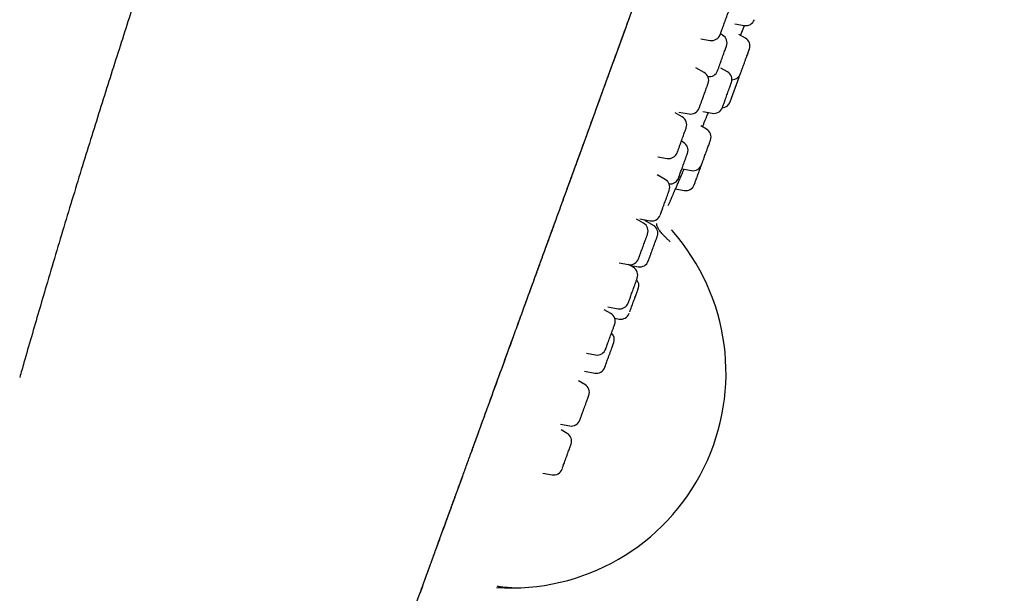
# Model space of a CAD drawing. Header units: millimetres. Extents: x 8 to 1577, y 12 to 2534.
# Tile 113 of 121: x 1148 to 1203, y 2096 to 2128. Entities that reach past the tile are written whole.
import ezdxf

# ---------------------------------------------------------------- set-up
doc = ezdxf.new("R2010")
doc.units = ezdxf.units.MM

msp = doc.modelspace()

# ---------------------------------------------------------------- linework, layer by layer
at = {"color": 7, "linetype": 'Continuous', "lineweight": 30}
for p, q in [((1187.827, 2127.496), (1188.346, 2127.4)), ((1188.134, 2126.848), (1188.356, 2127.398)), ((1187.145, 2126.863), (1187.024, 2126.932)), ((1188.407, 2126.694), (1188.037, 2126.903)), ((1185.945, 2126.661), (1186.453, 2126.572)), ((1186.123, 2124.787), (1185.658, 2125.055)), ((1187.408, 2124.824), (1187.055, 2125.024)), ((1187.565, 2123.154), (1188.064, 2124.527)), ((1184.905, 2122.318), (1184.505, 2122.549)), ((1184.707, 2122.591), (1185.286, 2122.488)), ((1186.052, 2122.621), (1186.571, 2122.525)), ((1186.25, 2121.642), (1185.933, 2121.821)), ((1184.976, 2120.904), (1184.855, 2120.974)), ((1183.554, 2120.11), (1184.068, 2120.019)), ((1183.963, 2118.852), (1183.514, 2119.111)), ((1184.909, 2119.437), (1185.413, 2119.343)), ((1184.527, 2118.328), (1185.011, 2118.238)), ((1184.128, 2117.396), (1184.245, 2117.661)), ((1182.759, 2116.421), (1182.374, 2116.643)), ((1182.544, 2116.657), (1183.126, 2116.554)), ((1183.301, 2116.301), (1182.823, 2116.577)), ((1184.311, 2116.045), (1184.342, 2116.009)), ((1181.405, 2114.214), (1181.922, 2114.122)), ((1182.186, 2113.971), (1181.925, 2114.122)), ((1181.985, 2114.088), (1182.464, 2114.003)), ((1180.933, 2111.406), (1180.566, 2111.618)), ((1180.769, 2111.775), (1181.35, 2111.673)), ((1181.154, 2111.142), (1181.406, 2111.097)), ((1179.582, 2109.198), (1180.097, 2109.108)), ((1179.474, 2108.199), (1180.049, 2108.098)), ((1179.499, 2107.466), (1179.148, 2107.668)), ((1178.153, 2105.257), (1178.663, 2105.167)), ((1178.511, 2104.752), (1178.176, 2104.945)), ((1177.173, 2102.542), (1177.675, 2102.453)), ((1170.757, 2097.004), (1170.804, 2097.133)), ((1174.623, 2096.251), (1174.652, 2096.269))]:
    msp.add_line(p, q, dxfattribs=at)
at = {"color": 7, "linetype": 'Continuous', "lineweight": 30, "flags": 128}
msp.add_lwpolyline([(1188.064, 2124.527), (1188.087, 2124.612), (1188.089, 2124.624)], dxfattribs=at)
at = {"color": 7, "linetype": 'Continuous', "lineweight": 30}
for centre, radius, start, end in [((1188.437, 2127.891), 0.5, 259.4148, 340), ((1186.54, 2127.064), 0.5, 260, 340), ((1186.895, 2126.43), 0.5, 340, 60), ((1188.162, 2126.258), 0.5, 340, 60.6594), ((1185.873, 2124.354), 0.5, 340, 60), ((1186.395, 2125.057), 0.5, 262.2681, 340), ((1187.163, 2124.389), 0.5, 340, 60.5852), ((1187.663, 2124.886), 0.5, 269.9914, 340), ((1187.095, 2123.325), 0.5, 273.5252, 340), ((1185.373, 2122.981), 0.5, 260, 340), ((1186.663, 2123.016), 0.5, 259.4148, 340), ((1184.655, 2121.885), 0.5, 340, 60), ((889.274, 2247.93), 322.456, 336.96774, 337.06214), ((1186.005, 2121.207), 0.5, 340, 60.5852), ((1184.726, 2120.471), 0.5, 340, 60), ((1184.155, 2120.512), 0.5, 260, 340), ((1185.505, 2119.834), 0.5, 259.4148, 340), ((1183.713, 2118.419), 0.5, 340, 60), ((1184.226, 2119.098), 0.5, 264.5629, 340), ((1185.103, 2118.729), 0.5, 259.4148, 340), ((1182.509, 2115.988), 0.5, 340, 60), ((1183.213, 2117.046), 0.5, 260, 340), ((1175.399, 2108.104), 11.936, 266.1248, 41.4705), ((1183.051, 2115.868), 0.5, 340, 60), ((1182.009, 2114.615), 0.5, 260, 340), ((1182.551, 2114.496), 0.5, 260, 340), ((1181.936, 2113.538), 0.5, 340, 60), ((1181.993, 2112.963), 0.5, 340, 39.6776), ((1181.437, 2112.165), 0.5, 260, 340), ((1180.683, 2110.973), 0.5, 340, 60), ((1181.493, 2111.59), 0.5, 260, 340), ((1180.635, 2109.963), 0.5, 340, 46.1155), ((1180.184, 2109.6), 0.5, 260, 340), ((1180.135, 2108.59), 0.5, 260, 340), ((1179.249, 2107.033), 0.5, 340, 60), ((1178.75, 2105.66), 0.5, 260, 340), ((1178.261, 2104.319), 0.5, 340, 60), ((1177.762, 2102.946), 0.5, 260, 340)]:
    msp.add_arc(centre, radius, start, end, dxfattribs=at)
for points, knots in [([(1179.285, 2192.59), (1179.188, 2192.375), (1178.919, 2191.783), (1178.486, 2190.821), (1177.989, 2189.714), (1177.506, 2188.632), (1176.987, 2187.466), (1176.435, 2186.217), (1175.85, 2184.886), (1175.267, 2183.55), (1174.684, 2182.205), (1174.101, 2180.851), (1173.531, 2179.519), (1172.976, 2178.211), (1172.435, 2176.929), (1171.909, 2175.675), (1171.398, 2174.451), (1170.904, 2173.258), (1170.426, 2172.097), (1169.966, 2170.975), (1169.526, 2169.894), (1169.104, 2168.851), (1168.696, 2167.841), (1168.302, 2166.857), (1167.92, 2165.899), (1167.55, 2164.966), (1167.194, 2164.066), (1166.852, 2163.198), (1166.526, 2162.365), (1166.216, 2161.569), (1165.92, 2160.807), (1165.637, 2160.076), (1165.365, 2159.371), (1165.104, 2158.692), (1164.855, 2158.039), (1164.616, 2157.414), (1164.382, 2156.798), (1164.143, 2156.168), (1163.893, 2155.506), (1163.626, 2154.797), (1163.342, 2154.039), (1163.04, 2153.231), (1162.725, 2152.385), (1162.399, 2151.502), (1162.06, 2150.582), (1161.716, 2149.644), (1161.368, 2148.689), (1161.016, 2147.718), (1160.654, 2146.715), (1160.282, 2145.678), (1159.9, 2144.609), (1159.51, 2143.506), (1159.109, 2142.37), (1158.7, 2141.201), (1158.283, 2140), (1157.859, 2138.774), (1157.43, 2137.523), (1156.995, 2136.248), (1156.553, 2134.941), (1156.101, 2133.594), (1155.638, 2132.204), (1155.164, 2130.77), (1154.682, 2129.3), (1154.193, 2127.792), (1153.698, 2126.255), (1153.199, 2124.689), (1152.695, 2123.095), (1152.186, 2121.468), (1151.672, 2119.809), (1151.155, 2118.123), (1150.635, 2116.412), (1150.115, 2114.679), (1149.632, 2113.052), (1149.185, 2111.531), (1148.773, 2110.113), (1148.418, 2108.886), (1148.203, 2108.131), (1148.124, 2107.857)], [0, 0, 0, 0, 0.007841, 0.021597, 0.035012, 0.048121, 0.060953, 0.077387, 0.093455, 0.10921, 0.125794, 0.142112, 0.158152, 0.173887, 0.189292, 0.204346, 0.21903, 0.233329, 0.247228, 0.260717, 0.273558, 0.286001, 0.298053, 0.30972, 0.321207, 0.332304, 0.343015, 0.353343, 0.36329, 0.372691, 0.381728, 0.390404, 0.398718, 0.406828, 0.41456, 0.421913, 0.429024, 0.436461, 0.444285, 0.452498, 0.461613, 0.471162, 0.481146, 0.491565, 0.502417, 0.513704, 0.524742, 0.536164, 0.54797, 0.560157, 0.572726, 0.585675, 0.599001, 0.612704, 0.62678, 0.641228, 0.655777, 0.67068, 0.685944, 0.701576, 0.717879, 0.734582, 0.751696, 0.769237, 0.787216, 0.80531, 0.823813, 0.842696, 0.861924, 0.88146, 0.901262, 0.921283, 0.941513, 0.957606, 0.973928, 0.990536, 1, 1, 1, 1]), ([(1170.935, 2097.493), (1170.971, 2097.592), (1171.043, 2097.791), (1171.164, 2098.121), (1171.293, 2098.477), (1171.433, 2098.861), (1171.583, 2099.273), (1171.743, 2099.714), (1171.914, 2100.182), (1172.095, 2100.68), (1172.289, 2101.212), (1172.495, 2101.778), (1172.714, 2102.379), (1172.943, 2103.011), (1173.184, 2103.673), (1173.436, 2104.365), (1173.699, 2105.087), (1173.971, 2105.835), (1174.253, 2106.609), (1174.543, 2107.406), (1174.841, 2108.225), (1175.147, 2109.065), (1175.458, 2109.918), (1175.773, 2110.784), (1176.092, 2111.66), (1176.416, 2112.551), (1176.765, 2113.511), (1177.14, 2114.541), (1177.541, 2115.643), (1177.947, 2116.757), (1178.355, 2117.879), (1178.767, 2119.01), (1179.239, 2120.308), (1179.774, 2121.777), (1180.369, 2123.412), (1180.966, 2125.051), (1181.564, 2126.695), (1182.163, 2128.341), (1182.799, 2130.089), (1183.472, 2131.939), (1184.182, 2133.889), (1184.893, 2135.841), (1185.609, 2137.808), (1186.33, 2139.789), (1187.056, 2141.784), (1187.781, 2143.777), (1188.506, 2145.769), (1189.23, 2147.759), (1189.954, 2149.746), (1190.585, 2151.481), (1191.125, 2152.964), (1191.574, 2154.197), (1192.022, 2155.428), (1192.469, 2156.656), (1192.915, 2157.882), (1193.36, 2159.105), (1193.803, 2160.323), (1194.229, 2161.492), (1194.636, 2162.612), (1195.026, 2163.683), (1195.413, 2164.744), (1195.795, 2165.794), (1196.172, 2166.83), (1196.543, 2167.851), (1196.893, 2168.811), (1197.221, 2169.712), (1197.528, 2170.555), (1197.828, 2171.38), (1198.121, 2172.185), (1198.406, 2172.969), (1198.683, 2173.73), (1198.951, 2174.466), (1199.214, 2175.187), (1199.469, 2175.89), (1199.717, 2176.571), (1199.954, 2177.221), (1200.178, 2177.838), (1200.391, 2178.423), (1200.598, 2178.991), (1200.798, 2179.54), (1200.988, 2180.064), (1201.165, 2180.548), (1201.327, 2180.994), (1201.475, 2181.401), (1201.61, 2181.771), (1201.732, 2182.107), (1201.844, 2182.413), (1201.951, 2182.709), (1202.053, 2182.99), (1202.149, 2183.252), (1202.233, 2183.484), (1202.312, 2183.7), (1202.384, 2183.899), (1202.462, 2184.112), (1202.541, 2184.329), (1202.616, 2184.536), (1202.677, 2184.704), (1202.725, 2184.834), (1202.758, 2184.926), (1202.779, 2184.983), (1202.781, 2184.99), (1202.783, 2184.994)], [0, 0, 0, 0, 0.007841, 0.015682, 0.023523, 0.03136, 0.039196, 0.046896, 0.054598, 0.0623, 0.070001, 0.077858, 0.085714, 0.093569, 0.101425, 0.109284, 0.117143, 0.125, 0.132839, 0.140678, 0.148516, 0.156356, 0.164197, 0.171899, 0.1796, 0.187299, 0.194997, 0.204163, 0.21333, 0.222498, 0.231663, 0.240828, 0.249996, 0.263066, 0.276131, 0.289196, 0.302264, 0.31533, 0.328397, 0.343799, 0.359199, 0.374599, 0.39, 0.405716, 0.421431, 0.437144, 0.452856, 0.46857, 0.484286, 0.500001, 0.509802, 0.519602, 0.529402, 0.539202, 0.549002, 0.558803, 0.568604, 0.578404, 0.587202, 0.596, 0.604801, 0.613603, 0.622402, 0.6312, 0.64, 0.647702, 0.655402, 0.663101, 0.670799, 0.6785, 0.686201, 0.693903, 0.701604, 0.709671, 0.717735, 0.725799, 0.733863, 0.741929, 0.749997, 0.758781, 0.767564, 0.776345, 0.785123, 0.793902, 0.802526, 0.81115, 0.819772, 0.828397, 0.838666, 0.848934, 0.859198, 0.869464, 0.87973, 0.889996, 0.905713, 0.921431, 0.937145, 0.952858, 0.968572, 0.984286, 1, 1, 1, 1]), ([(1170.96, 2097.561), (1170.971, 2097.592), (1171.014, 2097.709), (1171.098, 2097.94), (1171.212, 2098.255), (1171.338, 2098.599), (1171.473, 2098.97), (1171.619, 2099.371), (1171.777, 2099.807), (1171.949, 2100.279), (1172.135, 2100.789), (1172.334, 2101.335), (1172.544, 2101.914), (1172.767, 2102.526), (1173.002, 2103.172), (1173.25, 2103.853), (1173.503, 2104.547), (1173.758, 2105.25), (1174.015, 2105.955), (1174.28, 2106.683), (1174.552, 2107.431), (1174.832, 2108.198), (1175.117, 2108.983), (1175.419, 2109.813), (1175.739, 2110.691), (1176.076, 2111.617), (1176.42, 2112.561), (1176.768, 2113.52), (1177.134, 2114.525), (1177.517, 2115.577), (1177.917, 2116.676), (1178.32, 2117.784), (1178.727, 2118.9), (1179.136, 2120.023), (1179.547, 2121.154), (1179.96, 2122.289), (1180.457, 2123.654), (1181.038, 2125.251), (1181.704, 2127.08), (1182.37, 2128.911), (1183.037, 2130.742), (1183.699, 2132.561), (1184.357, 2134.369), (1185.011, 2136.166), (1185.665, 2137.963), (1186.337, 2139.808), (1187.026, 2141.701), (1187.732, 2143.642), (1188.438, 2145.583), (1189.145, 2147.524), (1189.851, 2149.465), (1190.481, 2151.195), (1191.034, 2152.714), (1191.509, 2154.021), (1191.985, 2155.326), (1192.459, 2156.628), (1192.932, 2157.928), (1193.403, 2159.224), (1193.839, 2160.42), (1194.238, 2161.517), (1194.602, 2162.516), (1194.963, 2163.508), (1195.32, 2164.491), (1195.673, 2165.459), (1196.019, 2166.411), (1196.359, 2167.344), (1196.693, 2168.262), (1197.009, 2169.13), (1197.307, 2169.948), (1197.587, 2170.719), (1197.862, 2171.474), (1198.131, 2172.214), (1198.394, 2172.936), (1198.65, 2173.639), (1198.897, 2174.318), (1199.085, 2174.833), (1199.186, 2175.112), (1199.211, 2175.181)], [0, 0, 0, 0, 0.004015, 0.015396, 0.026787, 0.038197, 0.049433, 0.060713, 0.072044, 0.083406, 0.094998, 0.10656, 0.118069, 0.129561, 0.141059, 0.152584, 0.164158, 0.174684, 0.185203, 0.195707, 0.20619, 0.216641, 0.227074, 0.237516, 0.249027, 0.26058, 0.272185, 0.283761, 0.29529, 0.308119, 0.320924, 0.333719, 0.346514, 0.359319, 0.372139, 0.384975, 0.39782, 0.418377, 0.438925, 0.459444, 0.479914, 0.500344, 0.520385, 0.540409, 0.560421, 0.580427, 0.602032, 0.623644, 0.645271, 0.66692, 0.688599, 0.710333, 0.724996, 0.739673, 0.754358, 0.769043, 0.783723, 0.798396, 0.813075, 0.824585, 0.836093, 0.8476, 0.859108, 0.870621, 0.881938, 0.893271, 0.904587, 0.915868, 0.925922, 0.935971, 0.946026, 0.956121, 0.96625, 0.976394, 0.986532, 0.996643, 1, 1, 1, 1]), ([(1187.187, 2127.38), (1187.203, 2127.422), (1187.233, 2127.506), (1187.273, 2127.617), (1187.306, 2127.706), (1187.339, 2127.797), (1187.378, 2127.905), (1187.421, 2128.022), (1187.452, 2128.108), (1187.474, 2128.168), (1187.489, 2128.208), (1187.501, 2128.243), (1187.509, 2128.265), (1187.509, 2128.263), (1187.509, 2128.263)], [0, 0, 0, 0, 0.101119, 0.202046, 0.257271, 0.311819, 0.421055, 0.530685, 0.63992, 0.707676, 0.77472, 0.84213, 0.943347, 1, 1, 1, 1]), ([(1187.011, 2126.896), (1187.011, 2126.895), (1187.01, 2126.894), (1187.014, 2126.904), (1187.022, 2126.925), (1187.038, 2126.97), (1187.067, 2127.048), (1187.099, 2127.137), (1187.13, 2127.222), (1187.158, 2127.299), (1187.177, 2127.353), (1187.187, 2127.38)], [0, 0, 0, 0, 0.064557, 0.145265, 0.224983, 0.384626, 0.544844, 0.704487, 0.803378, 0.901358, 1, 1, 1, 1]), ([(1187, 2125.256), (1187.014, 2125.296), (1187.043, 2125.375), (1187.082, 2125.483), (1187.115, 2125.573), (1187.149, 2125.667), (1187.191, 2125.781), (1187.238, 2125.911), (1187.274, 2126.011), (1187.301, 2126.086), (1187.321, 2126.139), (1187.34, 2126.191), (1187.355, 2126.234), (1187.363, 2126.256), (1187.364, 2126.258), (1187.364, 2126.259)], [0, 0, 0, 0, 0.092059, 0.183943, 0.234219, 0.28388, 0.383328, 0.483135, 0.582583, 0.644268, 0.705305, 0.766675, 0.858823, 0.950615, 1, 1, 1, 1]), ([(1188.134, 2124.718), (1188.134, 2124.717), (1188.133, 2124.716), (1188.139, 2124.732), (1188.148, 2124.756), (1188.163, 2124.798), (1188.186, 2124.86), (1188.214, 2124.937), (1188.239, 2125.008), (1188.268, 2125.087), (1188.308, 2125.196), (1188.358, 2125.333), (1188.403, 2125.457), (1188.44, 2125.559), (1188.47, 2125.642), (1188.504, 2125.734), (1188.539, 2125.831), (1188.568, 2125.91), (1188.588, 2125.965), (1188.606, 2126.015), (1188.622, 2126.06), (1188.632, 2126.087), (1188.631, 2126.085), (1188.631, 2126.084)], [0, 0, 0, 0, 0.033841, 0.07407, 0.113876, 0.1539, 0.213996, 0.27386, 0.306649, 0.339035, 0.403893, 0.468984, 0.533841, 0.57407, 0.613876, 0.6539, 0.713996, 0.77386, 0.806649, 0.839035, 0.903893, 0.968984, 1, 1, 1, 1]), ([(1188.604, 2126.009), (1188.61, 2126.027), (1188.623, 2126.063), (1188.631, 2126.084), (1188.632, 2126.087), (1188.632, 2126.087)], [0, 0, 0, 0, 0.393045, 0.785344, 1, 1, 1, 1]), ([(1186.865, 2124.886), (1186.865, 2124.886), (1186.866, 2124.889), (1186.875, 2124.914), (1186.895, 2124.969), (1186.921, 2125.04), (1186.948, 2125.114), (1186.972, 2125.181), (1186.99, 2125.231), (1187, 2125.256)], [0, 0, 0, 0, 0.093267, 0.280042, 0.467489, 0.654264, 0.769961, 0.884594, 1, 1, 1, 1]), ([(1185.978, 2123.18), (1185.992, 2123.22), (1186.021, 2123.298), (1186.061, 2123.407), (1186.093, 2123.497), (1186.127, 2123.59), (1186.169, 2123.705), (1186.216, 2123.835), (1186.253, 2123.935), (1186.28, 2124.009), (1186.299, 2124.063), (1186.318, 2124.115), (1186.334, 2124.158), (1186.342, 2124.18), (1186.342, 2124.182), (1186.343, 2124.183)], [0, 0, 0, 0, 0.092059, 0.183943, 0.234219, 0.28388, 0.383328, 0.483135, 0.582583, 0.644268, 0.705305, 0.766675, 0.858823, 0.950615, 1, 1, 1, 1]), ([(1187.134, 2122.848), (1187.134, 2122.848), (1187.133, 2122.847), (1187.143, 2122.872), (1187.157, 2122.911), (1187.172, 2122.953), (1187.194, 2123.013), (1187.224, 2123.095), (1187.257, 2123.187), (1187.287, 2123.268), (1187.319, 2123.356), (1187.361, 2123.471), (1187.412, 2123.612), (1187.456, 2123.732), (1187.491, 2123.829), (1187.518, 2123.904), (1187.548, 2123.985), (1187.578, 2124.067), (1187.6, 2124.128), (1187.614, 2124.167), (1187.625, 2124.198), (1187.633, 2124.218), (1187.632, 2124.215), (1187.631, 2124.214)], [0, 0, 0, 0, 0.037336, 0.102193, 0.142422, 0.182228, 0.222252, 0.282348, 0.342212, 0.375001, 0.407388, 0.472245, 0.537336, 0.602193, 0.642422, 0.682228, 0.722252, 0.782348, 0.842212, 0.875001, 0.907388, 0.972245, 1, 1, 1, 1]), ([(1185.843, 2122.81), (1185.843, 2122.81), (1185.844, 2122.813), (1185.853, 2122.838), (1185.873, 2122.893), (1185.899, 2122.964), (1185.926, 2123.038), (1185.951, 2123.105), (1185.969, 2123.155), (1185.978, 2123.18)], [0, 0, 0, 0, 0.093267, 0.280042, 0.467489, 0.654264, 0.769961, 0.884594, 1, 1, 1, 1]), ([(1186.233, 2122.258), (1186.234, 2122.261), (1186.236, 2122.267), (1186.257, 2122.316), (1186.29, 2122.397), (1186.325, 2122.48), (1186.352, 2122.545), (1186.36, 2122.564)], [0, 0, 0, 0, 0.227514, 0.452812, 0.679859, 0.907643, 1, 1, 1, 1]), ([(1184.757, 2120.704), (1184.771, 2120.743), (1184.8, 2120.821), (1184.839, 2120.93), (1184.872, 2121.019), (1184.906, 2121.113), (1184.948, 2121.228), (1184.995, 2121.358), (1185.032, 2121.459), (1185.06, 2121.535), (1185.079, 2121.589), (1185.099, 2121.642), (1185.115, 2121.686), (1185.123, 2121.71), (1185.124, 2121.713), (1185.125, 2121.714)], [0, 0, 0, 0, 0.091977, 0.183779, 0.234011, 0.283627, 0.382987, 0.482705, 0.582065, 0.643695, 0.704676, 0.765992, 0.858058, 0.949768, 1, 1, 1, 1]), ([(1185.975, 2119.664), (1185.975, 2119.664), (1185.975, 2119.665), (1185.98, 2119.678), (1185.991, 2119.707), (1186.009, 2119.756), (1186.032, 2119.822), (1186.055, 2119.885), (1186.082, 2119.957), (1186.118, 2120.058), (1186.167, 2120.19), (1186.211, 2120.313), (1186.249, 2120.417), (1186.28, 2120.502), (1186.315, 2120.599), (1186.353, 2120.703), (1186.386, 2120.792), (1186.409, 2120.856), (1186.431, 2120.916), (1186.453, 2120.976), (1186.469, 2121.021), (1186.475, 2121.037), (1186.474, 2121.035), (1186.474, 2121.035)], [0, 0, 0, 0, 0.031351, 0.071157, 0.111181, 0.171276, 0.231141, 0.26393, 0.296316, 0.361174, 0.426265, 0.491122, 0.531351, 0.571157, 0.611181, 0.671276, 0.731141, 0.76393, 0.796316, 0.861174, 0.926265, 0.991122, 1, 1, 1, 1]), ([(1184.625, 2120.341), (1184.625, 2120.341), (1184.626, 2120.343), (1184.634, 2120.366), (1184.654, 2120.42), (1184.679, 2120.49), (1184.706, 2120.562), (1184.73, 2120.629), (1184.748, 2120.679), (1184.757, 2120.704)], [0, 0, 0, 0, 0.084039, 0.272715, 0.46207, 0.650745, 0.76762, 0.883419, 1, 1, 1, 1]), ([(1184.775, 2119.145), (1184.787, 2119.178), (1184.811, 2119.244), (1184.848, 2119.344), (1184.879, 2119.429), (1184.912, 2119.52), (1184.954, 2119.637), (1185.005, 2119.777), (1185.047, 2119.893), (1185.081, 2119.984), (1185.106, 2120.054), (1185.133, 2120.127), (1185.158, 2120.198), (1185.177, 2120.248), (1185.187, 2120.276), (1185.194, 2120.296), (1185.195, 2120.297), (1185.195, 2120.298)], [0, 0, 0, 0, 0.0812255, 0.1622967, 0.2066569, 0.2504732, 0.3382188, 0.4262805, 0.5140259, 0.5684519, 0.6223055, 0.6764542, 0.7577576, 0.838748, 0.8831082, 0.9269245, 1, 1, 1, 1]), ([(1185.573, 2118.558), (1185.573, 2118.56), (1185.575, 2118.565), (1185.587, 2118.597), (1185.6, 2118.634), (1185.617, 2118.681), (1185.645, 2118.756), (1185.684, 2118.865), (1185.724, 2118.974), (1185.76, 2119.073), (1185.791, 2119.158), (1185.828, 2119.259), (1185.869, 2119.374), (1185.908, 2119.48), (1185.938, 2119.561), (1185.957, 2119.614), (1185.967, 2119.642), (1185.971, 2119.652)], [0, 0, 0, 0, 0.085463, 0.170597, 0.217227, 0.263285, 0.355519, 0.448086, 0.540321, 0.597532, 0.65414, 0.711059, 0.796522, 0.881656, 0.928286, 0.974344, 1, 1, 1, 1]), ([(1184.245, 2117.661), (1184.245, 2117.661), (1184.243, 2117.656), (1184.25, 2117.674), (1184.27, 2117.719), (1184.304, 2117.798), (1184.351, 2117.905), (1184.41, 2118.04), (1184.479, 2118.201), (1184.559, 2118.384), (1184.646, 2118.586), (1184.741, 2118.804), (1184.841, 2119.034), (1184.931, 2119.24), (1184.987, 2119.369), (1185.008, 2119.418)], [0, 0, 0, 0, 0.000318, 0.086682, 0.17246, 0.259161, 0.345366, 0.430947, 0.51741, 0.603836, 0.689428, 0.775686, 0.862214, 0.947838, 1, 1, 1, 1]), ([(1184.697, 2118.929), (1184.696, 2118.929), (1184.695, 2118.924), (1184.702, 2118.943), (1184.716, 2118.983), (1184.735, 2119.034), (1184.753, 2119.084), (1184.768, 2119.125), (1184.775, 2119.145)], [0, 0, 0, 0, 0.04157, 0.291106, 0.539745, 0.693766, 0.846368, 1, 1, 1, 1]), ([(1183.771, 2117.116), (1183.783, 2117.151), (1183.808, 2117.219), (1183.845, 2117.321), (1183.877, 2117.407), (1183.91, 2117.499), (1183.953, 2117.617), (1184.003, 2117.755), (1184.045, 2117.869), (1184.077, 2117.958), (1184.102, 2118.026), (1184.127, 2118.095), (1184.151, 2118.162), (1184.168, 2118.207), (1184.177, 2118.232), (1184.182, 2118.246), (1184.182, 2118.245), (1184.181, 2118.245)], [0, 0, 0, 0, 0.08285, 0.165543, 0.21079, 0.255483, 0.344984, 0.434807, 0.524307, 0.579822, 0.634752, 0.689984, 0.772914, 0.855524, 0.900772, 0.945464, 1, 1, 1, 1]), ([(1183.684, 2116.879), (1183.684, 2116.878), (1183.683, 2116.875), (1183.692, 2116.899), (1183.708, 2116.944), (1183.728, 2116.999), (1183.748, 2117.053), (1183.763, 2117.095), (1183.771, 2117.116)], [0, 0, 0, 0, 0.092022, 0.328422, 0.563973, 0.709886, 0.854455, 1, 1, 1, 1]), ([(1184.235, 2115.393), (1184.192, 2115.433), (1184.105, 2115.511), (1183.984, 2115.629), (1183.874, 2115.743), (1183.778, 2115.851), (1183.697, 2115.949), (1183.631, 2116.037), (1183.58, 2116.114), (1183.539, 2116.185), (1183.509, 2116.249), (1183.492, 2116.303), (1183.485, 2116.347), (1183.487, 2116.381), (1183.495, 2116.398), (1183.499, 2116.405)], [0, 0, 0, 0, 0.092105, 0.183445, 0.272872, 0.359329, 0.441907, 0.519877, 0.592706, 0.660047, 0.740985, 0.811793, 0.872686, 0.946271, 1, 1, 1, 1]), ([(1182.57, 2114.695), (1182.583, 2114.73), (1182.608, 2114.799), (1182.645, 2114.902), (1182.677, 2114.988), (1182.711, 2115.081), (1182.753, 2115.198), (1182.804, 2115.336), (1182.845, 2115.449), (1182.877, 2115.537), (1182.901, 2115.604), (1182.926, 2115.672), (1182.949, 2115.737), (1182.965, 2115.78), (1182.973, 2115.803), (1182.978, 2115.816), (1182.978, 2115.814), (1182.977, 2115.813)], [0, 0, 0, 0, 0.083529, 0.1669, 0.212519, 0.257578, 0.347813, 0.438372, 0.528607, 0.584576, 0.639958, 0.695642, 0.779252, 0.86254, 0.908158, 0.953217, 1, 1, 1, 1]), ([(1183.057, 2114.424), (1183.066, 2114.449), (1183.084, 2114.498), (1183.114, 2114.58), (1183.141, 2114.654), (1183.171, 2114.737), (1183.211, 2114.847), (1183.262, 2114.987), (1183.306, 2115.11), (1183.343, 2115.211), (1183.373, 2115.292), (1183.405, 2115.381), (1183.439, 2115.474), (1183.466, 2115.548), (1183.485, 2115.599), (1183.501, 2115.644), (1183.514, 2115.681), (1183.522, 2115.701), (1183.52, 2115.696), (1183.52, 2115.695)], [0, 0, 0, 0, 0.0726826, 0.1452272, 0.1849217, 0.2241297, 0.3026466, 0.3814464, 0.4599632, 0.5086649, 0.5568544, 0.605308, 0.6780604, 0.7505326, 0.7902272, 0.8294351, 0.907952, 0.9867518, 1, 1, 1, 1]), ([(1182.48, 2114.447), (1182.48, 2114.447), (1182.479, 2114.445), (1182.489, 2114.471), (1182.506, 2114.519), (1182.527, 2114.575), (1182.547, 2114.63), (1182.562, 2114.673), (1182.57, 2114.695)], [0, 0, 0, 0, 0.111051, 0.342497, 0.573111, 0.715966, 0.857505, 1, 1, 1, 1]), ([(1183.021, 2114.326), (1183.022, 2114.327), (1183.022, 2114.329), (1183.031, 2114.353), (1183.042, 2114.382), (1183.052, 2114.41), (1183.057, 2114.424)], [0, 0, 0, 0, 0.309902, 0.540838, 0.769647, 1, 1, 1, 1]), ([(1181.956, 2112.129), (1181.966, 2112.157), (1181.986, 2112.212), (1182.018, 2112.301), (1182.047, 2112.379), (1182.078, 2112.465), (1182.119, 2112.579), (1182.171, 2112.72), (1182.215, 2112.841), (1182.251, 2112.94), (1182.279, 2113.018), (1182.31, 2113.102), (1182.341, 2113.189), (1182.365, 2113.255), (1182.381, 2113.299), (1182.395, 2113.335), (1182.405, 2113.363), (1182.405, 2113.364), (1182.405, 2113.364)], [0, 0, 0, 0, 0.075321, 0.1505, 0.191636, 0.232267, 0.313634, 0.395295, 0.476663, 0.527132, 0.577072, 0.627284, 0.702678, 0.777781, 0.818917, 0.859549, 0.940916, 1, 1, 1, 1]), ([(1181.989, 2111.491), (1181.997, 2111.512), (1182.009, 2111.545), (1182.03, 2111.603), (1182.055, 2111.67), (1182.09, 2111.767), (1182.137, 2111.896), (1182.181, 2112.016), (1182.218, 2112.12), (1182.25, 2112.207), (1182.286, 2112.305), (1182.325, 2112.413), (1182.359, 2112.507), (1182.384, 2112.575), (1182.408, 2112.64), (1182.432, 2112.708), (1182.453, 2112.764), (1182.462, 2112.789), (1182.462, 2112.79), (1182.462, 2112.791)], [0, 0, 0, 0, 0.070254, 0.108695, 0.146665, 0.222703, 0.299015, 0.375053, 0.422217, 0.468885, 0.515809, 0.586264, 0.656448, 0.69489, 0.73286, 0.808897, 0.885209, 0.961247, 1, 1, 1, 1]), ([(1181.908, 2111.997), (1181.907, 2111.996), (1181.906, 2111.992), (1181.913, 2112.011), (1181.924, 2112.043), (1181.938, 2112.08), (1181.95, 2112.113), (1181.956, 2112.129)], [0, 0, 0, 0, 0.0886885, 0.4083245, 0.6063238, 0.8024998, 1, 1, 1, 1]), ([(1180.71, 2109.585), (1180.721, 2109.614), (1180.742, 2109.672), (1180.776, 2109.764), (1180.805, 2109.845), (1180.837, 2109.933), (1180.879, 2110.048), (1180.93, 2110.189), (1180.974, 2110.309), (1181.009, 2110.406), (1181.037, 2110.482), (1181.067, 2110.564), (1181.096, 2110.646), (1181.119, 2110.708), (1181.134, 2110.748), (1181.145, 2110.78), (1181.153, 2110.801), (1181.152, 2110.799), (1181.152, 2110.798)], [0, 0, 0, 0, 0.077364, 0.154581, 0.196832, 0.238565, 0.322139, 0.406014, 0.489588, 0.541426, 0.592719, 0.644294, 0.721732, 0.798872, 0.841123, 0.882856, 0.96643, 1, 1, 1, 1]), ([(1180.626, 2108.476), (1180.633, 2108.495), (1180.647, 2108.534), (1180.673, 2108.605), (1180.697, 2108.672), (1180.725, 2108.748), (1180.763, 2108.852), (1180.812, 2108.987), (1180.857, 2109.11), (1180.895, 2109.214), (1180.925, 2109.298), (1180.96, 2109.393), (1180.997, 2109.494), (1181.027, 2109.579), (1181.049, 2109.639), (1181.07, 2109.695), (1181.089, 2109.748), (1181.103, 2109.786), (1181.104, 2109.789), (1181.104, 2109.79)], [0, 0, 0, 0, 0.069047, 0.137963, 0.175672, 0.212918, 0.287508, 0.362366, 0.436955, 0.483221, 0.529, 0.57503, 0.644143, 0.71299, 0.750699, 0.787946, 0.862535, 0.937393, 1, 1, 1, 1]), ([(1180.655, 2109.432), (1180.655, 2109.432), (1180.654, 2109.43), (1180.663, 2109.454), (1180.676, 2109.491), (1180.691, 2109.532), (1180.704, 2109.567), (1180.71, 2109.585)], [0, 0, 0, 0, 0.154772, 0.45123, 0.634871, 0.816821, 1, 1, 1, 1]), ([(1180.606, 2108.421), (1180.606, 2108.42), (1180.605, 2108.417), (1180.608, 2108.427), (1180.614, 2108.444), (1180.622, 2108.465), (1180.626, 2108.476)], [0, 0, 0, 0, 0.079856, 0.387775, 0.692858, 1, 1, 1, 1]), ([(1179.249, 2105.57), (1179.257, 2105.592), (1179.273, 2105.637), (1179.302, 2105.715), (1179.328, 2105.787), (1179.357, 2105.866), (1179.396, 2105.975), (1179.447, 2106.113), (1179.491, 2106.236), (1179.529, 2106.339), (1179.559, 2106.421), (1179.592, 2106.513), (1179.627, 2106.609), (1179.656, 2106.688), (1179.676, 2106.742), (1179.694, 2106.792), (1179.71, 2106.835), (1179.719, 2106.862), (1179.718, 2106.859), (1179.718, 2106.858)], [0, 0, 0, 0, 0.071161, 0.142186, 0.18105, 0.219437, 0.296309, 0.373459, 0.450332, 0.498014, 0.545194, 0.592633, 0.663862, 0.734817, 0.77368, 0.812067, 0.88894, 0.96609, 1, 1, 1, 1]), ([(1179.221, 2105.492), (1179.22, 2105.492), (1179.22, 2105.49), (1179.226, 2105.507), (1179.235, 2105.532), (1179.244, 2105.557), (1179.249, 2105.57)], [0, 0, 0, 0, 0.231903, 0.48894, 0.743611, 1, 1, 1, 1]), ([(1178.242, 2102.804), (1178.248, 2102.819), (1178.258, 2102.848), (1178.281, 2102.91), (1178.302, 2102.969), (1178.327, 2103.038), (1178.363, 2103.136), (1178.41, 2103.266), (1178.454, 2103.387), (1178.492, 2103.491), (1178.524, 2103.577), (1178.559, 2103.675), (1178.598, 2103.782), (1178.632, 2103.874), (1178.656, 2103.942), (1178.68, 2104.005), (1178.703, 2104.071), (1178.723, 2104.124), (1178.731, 2104.146), (1178.731, 2104.146), (1178.731, 2104.146)], [0, 0, 0, 0, 0.066252, 0.132379, 0.168562, 0.204301, 0.275872, 0.3477, 0.419271, 0.463664, 0.50759, 0.551757, 0.618073, 0.684134, 0.720317, 0.756056, 0.827627, 0.899455, 0.971025, 1, 1, 1, 1]), ([(1170.004, 2094.928), (1170.049, 2095.054), (1170.154, 2095.344), (1170.314, 2095.787), (1170.482, 2096.248), (1170.637, 2096.676), (1170.781, 2097.069), (1170.884, 2097.351), (1170.935, 2097.493)], [0, 0, 0, 0, 0.106082, 0.243611, 0.440881, 0.626743, 0.812475, 1, 1, 1, 1]), ([(1170.664, 2096.748), (1170.681, 2096.794), (1170.728, 2096.924), (1170.816, 2097.167), (1170.896, 2097.384), (1170.935, 2097.493)], [0, 0, 0, 0, 0.209132, 0.604609, 1, 1, 1, 1]), ([(1170.607, 2096.593), (1170.612, 2096.604), (1170.632, 2096.66), (1170.655, 2096.724), (1170.674, 2096.775)], [0, 0, 0, 0, 0.209867, 1, 1, 1, 1]), ([(1170.655, 2096.723), (1170.655, 2096.724), (1170.659, 2096.734), (1170.662, 2096.742), (1170.664, 2096.748)], [0, 0, 0, 0, 0.110373, 1, 1, 1, 1]), ([(1170.365, 2095.926), (1170.378, 2095.963), (1170.415, 2096.064), (1170.446, 2096.151), (1170.466, 2096.206)], [0, 0, 0, 0, 0.368629, 1, 1, 1, 1]), ([(1170.482, 2096.249), (1170.469, 2096.212), (1170.433, 2096.112), (1170.401, 2096.026), (1170.381, 2095.971)], [0, 0, 0, 0, 0.373191, 1, 1, 1, 1]), ([(1170.49, 2096.272), (1170.495, 2096.285), (1170.502, 2096.303), (1170.508, 2096.32), (1170.51, 2096.325)], [0, 0, 0, 0, 0.699753, 1, 1, 1, 1]), ([(1174.652, 2096.269), (1174.659, 2096.267), (1174.672, 2096.263), (1174.701, 2096.256), (1174.734, 2096.249), (1174.773, 2096.242), (1174.817, 2096.235), (1174.865, 2096.229), (1174.939, 2096.221), (1175.042, 2096.213), (1175.177, 2096.205), (1175.309, 2096.199), (1175.399, 2096.196), (1175.442, 2096.195)], [0, 0, 0, 0, 0.071729, 0.143517, 0.215043, 0.285977, 0.356025, 0.424937, 0.492521, 0.64351, 0.775654, 0.893017, 1, 1, 1, 1])]:
    msp.add_open_spline(points, degree=3, knots=knots, dxfattribs=at)

doc.saveas('drawing.dxf')
